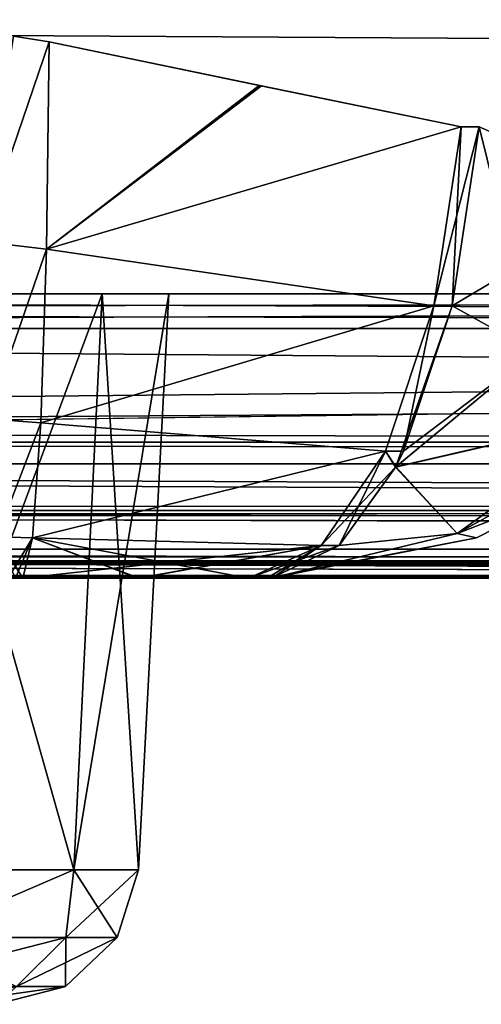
# Model space of a CAD drawing. Header units: millimetres. Extents: x -125 to 125, y -4 to 53.
# Tile 15 of 140: x -109.14 to -107.52, y -3.5 to -0.03. Entities that reach past the tile are written whole.
import ezdxf

# ---------------------------------------------------------------- set-up
doc = ezdxf.new("R2010")
doc.units = ezdxf.units.MM
doc.header["$LTSCALE"] = 65.185185
for name, color, linetype in [('1', 7, 'CONTINUOUS'), ('131', 7, 'CONTINUOUS'), ('132', 7, 'CONTINUOUS'), ('133', 7, 'CONTINUOUS'), ('134', 7, 'CONTINUOUS'), ('14', 7, 'CONTINUOUS'), ('140', 7, 'CONTINUOUS'), ('141', 7, 'CONTINUOUS'), ('142', 7, 'CONTINUOUS'), ('143', 7, 'CONTINUOUS'), ('146', 7, 'CONTINUOUS'), ('147', 7, 'CONTINUOUS'), ('18', 7, 'CONTINUOUS'), ('20', 7, 'CONTINUOUS'), ('205', 7, 'CONTINUOUS'), ('207', 7, 'CONTINUOUS'), ('209', 7, 'CONTINUOUS'), ('21', 7, 'CONTINUOUS'), ('211', 7, 'CONTINUOUS'), ('23', 7, 'CONTINUOUS'), ('26', 7, 'CONTINUOUS'), ('267', 7, 'CONTINUOUS'), ('268', 7, 'CONTINUOUS'), ('269', 7, 'CONTINUOUS'), ('270', 7, 'CONTINUOUS'), ('28', 7, 'CONTINUOUS'), ('4', 7, 'CONTINUOUS'), ('6', 7, 'CONTINUOUS'), ('80', 7, 'CONTINUOUS'), ('81', 7, 'CONTINUOUS'), ('82', 7, 'CONTINUOUS'), ('83', 7, 'CONTINUOUS'), ('89', 7, 'CONTINUOUS'), ('90', 7, 'CONTINUOUS'), ('91', 7, 'CONTINUOUS'), ('92', 7, 'CONTINUOUS'), ('95', 7, 'CONTINUOUS'), ('96', 7, 'CONTINUOUS')]:
    doc.layers.add(name, color=color, linetype=linetype)

msp = doc.modelspace()

# ---------------------------------------------------------------- linework, layer by layer
at = {"layer": '1', "color": 7, "linetype": 'Continuous'}
for points in [[(-123.8345, -2, -124.334), (-41.8745, -2, -124.334), (-122.9176, -2, -122.9176), (-123.8345, -2, -124.334)], [(-95.8279, -2, 122.6915), (-123.8345, -2, 124.334), (-122.9176, -2, 122.9176), (-95.8279, -2, 122.6915)], [(-68.5248, -2, 122.5202), (-123.8345, -2, 124.334), (-95.8279, -2, 122.6915), (-68.5248, -2, 122.5202)], [(-42.0544, -2, 123.1456), (-123.8345, -2, 124.334), (-68.5248, -2, 122.5202), (-42.0544, -2, 123.1456)], [(-42.0544, -2, 123.762), (-123.8345, -2, 124.334), (-42.0544, -2, 123.1456), (-42.0544, -2, 123.762)], [(-42.0073, -2, 124.0654), (-123.8345, -2, 124.334), (-42.0544, -2, 123.762), (-42.0073, -2, 124.0654)], [(-41.8745, -2, 124.334), (-123.8345, -2, 124.334), (-42.0073, -2, 124.0654), (-41.8745, -2, 124.334)], [(-122.9176, -2, -122.9176), (-41.8745, -2, -124.334), (-95.8564, -2, -122.6916), (-122.9176, -2, -122.9176)]]:
    msp.add_3dface(points, dxfattribs=at)
at = {"layer": '131', "color": 7, "linetype": 'Continuous'}
for points in [[(-109.1584, -2, -74.1834), (-109.1327, -2, -75.816), (-109.1327, -2, -74.184), (-109.1584, -2, -74.1834)], [(-109.1584, -2, -75.8166), (-109.1327, -2, -75.816), (-109.1584, -2, -74.1834), (-109.1584, -2, -75.8166)], [(-108.7229, -2, -74.2385), (-109.1327, -2, -74.184), (-108.7274, -2, -75.7625), (-108.7229, -2, -74.2385)], [(-109.1327, -2, -74.184), (-109.1327, -2, -75.816), (-108.7274, -2, -75.7625), (-109.1327, -2, -74.184)], [(-108.338, -2, -75.6404), (-108.7229, -2, -74.2385), (-108.7274, -2, -75.7625), (-108.338, -2, -75.6404)], [(-108.338, -2, -74.3596), (-108.7229, -2, -74.2385), (-108.338, -2, -75.6404), (-108.338, -2, -74.3596)], [(-108.2741, -2, -75.614), (-108.338, -2, -74.3596), (-108.338, -2, -75.6404), (-108.2741, -2, -75.614)], [(-108.2741, -2, -74.386), (-108.338, -2, -74.3596), (-108.2741, -2, -75.614), (-108.2741, -2, -74.386)]]:
    msp.add_3dface(points, dxfattribs=at)
at = {"layer": '132', "color": 7, "linetype": 'Continuous'}
for points in [[(-107.1995, -1.6868, -75.614), (-107.5357, -1.8587, -74.386), (-107.5357, -1.8587, -75.614), (-107.1995, -1.6868, -75.614)], [(-107.1995, -1.6868, -74.386), (-107.5357, -1.8587, -74.386), (-107.1995, -1.6868, -75.614), (-107.1995, -1.6868, -74.386)], [(-108.2741, -2, -74.386), (-108.2741, -2, -75.614), (-107.5357, -1.8587, -75.614), (-108.2741, -2, -74.386)], [(-107.5357, -1.8587, -74.386), (-108.2741, -2, -74.386), (-107.5357, -1.8587, -75.614), (-107.5357, -1.8587, -74.386)]]:
    msp.add_3dface(points, dxfattribs=at)
at = {"layer": '133', "color": 7, "linetype": 'Continuous'}
for points in [[(-107.622, -1.0424, -72.8086), (-107.5263, -0.4119, -72.5773), (-107.6859, -1.0424, -72.7822), (-107.622, -1.0424, -72.8086)], [(-107.6859, -1.0424, -72.7822), (-107.5263, -0.4119, -72.5773), (-107.5902, -0.4119, -72.5509), (-107.6859, -1.0424, -72.7822)], [(-107.8565, -1.553, -73.195), (-107.7926, -1.553, -73.2214), (-107.6859, -1.0424, -72.7822), (-107.8565, -1.553, -73.195)], [(-107.7926, -1.553, -73.2214), (-107.622, -1.0424, -72.8086), (-107.6859, -1.0424, -72.7822), (-107.7926, -1.553, -73.2214)], [(-108.0826, -1.8849, -73.7417), (-107.8207, -1.6098, -73.2892), (-107.8565, -1.553, -73.195), (-108.0826, -1.8849, -73.7417)], [(-107.8207, -1.6098, -73.2892), (-107.7926, -1.553, -73.2214), (-107.8565, -1.553, -73.195), (-107.8207, -1.6098, -73.2892)], [(-108.0187, -1.8849, -73.7681), (-107.8207, -1.6098, -73.2892), (-108.0826, -1.8849, -73.7417), (-108.0187, -1.8849, -73.7681)], [(-108.338, -2, -74.3596), (-108.0187, -1.8849, -73.7681), (-108.0826, -1.8849, -73.7417), (-108.338, -2, -74.3596)], [(-108.0187, -1.8849, -73.7681), (-108.338, -2, -74.3596), (-108.2555, -1.9994, -74.341), (-108.0187, -1.8849, -73.7681)], [(-108.338, -2, -74.3596), (-108.2741, -2, -74.386), (-108.2555, -1.9994, -74.341), (-108.338, -2, -74.3596)]]:
    msp.add_3dface(points, dxfattribs=at)
at = {"layer": '134', "color": 7, "linetype": 'Continuous'}
for points in [[(-109.0402, -0.1128, -72.1893), (-109.0487, -0.8429, -72.3722), (-108.2929, -0.2681, -72.3037), (-109.0402, -0.1128, -72.1893)], [(-109.0487, -0.8429, -72.3722), (-107.5902, -0.4119, -72.5509), (-108.2929, -0.2681, -72.3037), (-109.0487, -0.8429, -72.3722)], [(-107.6859, -1.0424, -72.7822), (-107.5902, -0.4119, -72.5509), (-109.0487, -0.8429, -72.3722), (-107.6859, -1.0424, -72.7822)], [(-109.0691, -1.4536, -72.8117), (-107.6859, -1.0424, -72.7822), (-109.0487, -0.8429, -72.3722), (-109.0691, -1.4536, -72.8117)], [(-107.8565, -1.553, -73.195), (-107.6859, -1.0424, -72.7822), (-109.0691, -1.4536, -72.8117), (-107.8565, -1.553, -73.195)], [(-109.0985, -1.8584, -73.4456), (-107.8565, -1.553, -73.195), (-109.0691, -1.4536, -72.8117), (-109.0985, -1.8584, -73.4456)], [(-108.0826, -1.8849, -73.7417), (-107.8565, -1.553, -73.195), (-109.0985, -1.8584, -73.4456), (-108.0826, -1.8849, -73.7417)], [(-109.1327, -2, -74.184), (-108.0826, -1.8849, -73.7417), (-109.0985, -1.8584, -73.4456), (-109.1327, -2, -74.184)], [(-109.1327, -2, -74.184), (-108.7229, -2, -74.2385), (-108.0826, -1.8849, -73.7417), (-109.1327, -2, -74.184)], [(-108.7229, -2, -74.2385), (-108.338, -2, -74.3596), (-108.0826, -1.8849, -73.7417), (-108.7229, -2, -74.2385)]]:
    msp.add_3dface(points, dxfattribs=at)
at = {"layer": '14', "color": 7, "linetype": 'Continuous'}
for points in [[(-123.8345, -1.5218, -124.8336), (123.8345, -1.5218, -124.8336), (123.8345, -1.7623, -124.7597), (-123.8345, -1.5218, -124.8336)], [(-123.8345, -1.5218, -124.8336), (123.8345, -1.7623, -124.7597), (-123.8345, -1.7623, -124.7597), (-123.8345, -1.5218, -124.8336)], [(123.8345, -1.7623, -124.7597), (123.8345, -1.9366, -124.5777), (-123.8345, -1.7623, -124.7597), (123.8345, -1.7623, -124.7597)], [(41.0668, -1.9508, -124.5504), (38.9332, -1.9508, -124.5504), (-123.8345, -1.7623, -124.7597), (41.0668, -1.9508, -124.5504)], [(123.8345, -1.9366, -124.5777), (41.0668, -1.9508, -124.5504), (-123.8345, -1.7623, -124.7597), (123.8345, -1.9366, -124.5777)], [(-123.8345, -1.9366, -124.5777), (-123.8345, -1.7623, -124.7597), (-41.0668, -1.9508, -124.5504), (-123.8345, -1.9366, -124.5777)], [(-38.9332, -1.9508, -124.5504), (-41.0668, -1.9508, -124.5504), (-123.8345, -1.7623, -124.7597), (-38.9332, -1.9508, -124.5504)], [(38.9332, -1.9508, -124.5504), (-38.9332, -1.9508, -124.5504), (-123.8345, -1.7623, -124.7597), (38.9332, -1.9508, -124.5504)], [(-41.8745, -2, -124.334), (-123.8345, -1.9366, -124.5777), (-41.7134, -1.9917, -124.425), (-41.8745, -2, -124.334)], [(-41.8745, -2, -124.334), (-123.8345, -2, -124.334), (-123.8345, -1.9366, -124.5777), (-41.8745, -2, -124.334)], [(-41.2741, -1.9561, -124.539), (-123.8345, -1.9366, -124.5777), (-41.0668, -1.9508, -124.5504), (-41.2741, -1.9561, -124.539)], [(-41.4902, -1.9714, -124.5008), (-123.8345, -1.9366, -124.5777), (-41.2741, -1.9561, -124.539), (-41.4902, -1.9714, -124.5008)], [(-41.7134, -1.9917, -124.425), (-123.8345, -1.9366, -124.5777), (-41.4902, -1.9714, -124.5008), (-41.7134, -1.9917, -124.425)]]:
    msp.add_3dface(points, dxfattribs=at)
at = {"layer": '140', "color": 7, "linetype": 'Continuous'}
for points in [[(-109.0487, -0.8429, -77.6278), (-109.0402, -0.1128, -77.8107), (-108.3011, -0.2664, -77.6983), (-109.0487, -0.8429, -77.6278)], [(-107.5902, -0.4119, -77.4491), (-109.0487, -0.8429, -77.6278), (-108.3011, -0.2664, -77.6983), (-107.5902, -0.4119, -77.4491)], [(-107.6859, -1.0424, -77.2178), (-109.0487, -0.8429, -77.6278), (-107.5902, -0.4119, -77.4491), (-107.6859, -1.0424, -77.2178)], [(-109.0691, -1.4536, -77.1883), (-109.0487, -0.8429, -77.6278), (-107.6859, -1.0424, -77.2178), (-109.0691, -1.4536, -77.1883)], [(-107.8565, -1.553, -76.805), (-109.0691, -1.4536, -77.1883), (-107.6859, -1.0424, -77.2178), (-107.8565, -1.553, -76.805)], [(-109.0985, -1.8584, -76.5544), (-109.0691, -1.4536, -77.1883), (-107.8565, -1.553, -76.805), (-109.0985, -1.8584, -76.5544)], [(-108.0826, -1.8849, -76.2583), (-109.0985, -1.8584, -76.5544), (-107.8565, -1.553, -76.805), (-108.0826, -1.8849, -76.2583)], [(-108.7274, -2, -75.7625), (-109.1327, -2, -75.816), (-109.0985, -1.8584, -76.5544), (-108.7274, -2, -75.7625)], [(-108.338, -2, -75.6404), (-109.0985, -1.8584, -76.5544), (-108.0826, -1.8849, -76.2583), (-108.338, -2, -75.6404)], [(-108.338, -2, -75.6404), (-108.7274, -2, -75.7625), (-109.0985, -1.8584, -76.5544), (-108.338, -2, -75.6404)]]:
    msp.add_3dface(points, dxfattribs=at)
at = {"layer": '141', "color": 7, "linetype": 'Continuous'}
for points in [[(-107.6859, -1.0424, -77.2178), (-107.5902, -0.4119, -77.4491), (-107.622, -1.0424, -77.1914), (-107.6859, -1.0424, -77.2178)], [(-107.622, -1.0424, -77.1914), (-107.5902, -0.4119, -77.4491), (-107.5263, -0.4119, -77.4227), (-107.622, -1.0424, -77.1914)], [(-107.8565, -1.553, -76.805), (-107.6859, -1.0424, -77.2178), (-107.7926, -1.553, -76.7786), (-107.8565, -1.553, -76.805)], [(-107.7926, -1.553, -76.7786), (-107.6859, -1.0424, -77.2178), (-107.622, -1.0424, -77.1914), (-107.7926, -1.553, -76.7786)], [(-108.0826, -1.8849, -76.2583), (-107.8565, -1.553, -76.805), (-108.0187, -1.8849, -76.2319), (-108.0826, -1.8849, -76.2583)], [(-108.0187, -1.8849, -76.2319), (-107.8565, -1.553, -76.805), (-107.8203, -1.609, -76.7118), (-108.0187, -1.8849, -76.2319)], [(-107.8203, -1.609, -76.7118), (-107.8565, -1.553, -76.805), (-107.7926, -1.553, -76.7786), (-107.8203, -1.609, -76.7118)], [(-108.2741, -2, -75.614), (-108.338, -2, -75.6404), (-108.0826, -1.8849, -76.2583), (-108.2741, -2, -75.614)], [(-108.2741, -2, -75.614), (-108.0826, -1.8849, -76.2583), (-108.2551, -1.9994, -75.6602), (-108.2741, -2, -75.614)], [(-108.2551, -1.9994, -75.6602), (-108.0826, -1.8849, -76.2583), (-108.0187, -1.8849, -76.2319), (-108.2551, -1.9994, -75.6602)]]:
    msp.add_3dface(points, dxfattribs=at)
at = {"layer": '142', "color": 7, "linetype": 'Continuous'}
for points in [[(-107.622, -1.0424, -77.1914), (-107.5263, -0.4119, -77.4227), (-107.3307, -1.2037, -76.9028), (-107.622, -1.0424, -77.1914)], [(-107.3307, -1.2037, -76.9028), (-107.5263, -0.4119, -77.4227), (-106.9715, -0.6552, -76.9828), (-107.3307, -1.2037, -76.9028)], [(-107.8203, -1.609, -76.7118), (-107.622, -1.0424, -77.1914), (-107.3307, -1.2037, -76.9028), (-107.8203, -1.609, -76.7118)], [(-107.8203, -1.609, -76.7118), (-107.7926, -1.553, -76.7786), (-107.622, -1.0424, -77.1914), (-107.8203, -1.609, -76.7118)], [(-107.8203, -1.609, -76.7118), (-107.3307, -1.2037, -76.9028), (-107.0222, -1.4248, -76.2485), (-107.8203, -1.609, -76.7118)], [(-107.6035, -1.8429, -76.0064), (-107.8203, -1.609, -76.7118), (-107.0222, -1.4248, -76.2485), (-107.6035, -1.8429, -76.0064)], [(-107.1995, -1.6868, -75.614), (-107.6035, -1.8429, -76.0064), (-107.0222, -1.4248, -76.2485), (-107.1995, -1.6868, -75.614)], [(-108.0187, -1.8849, -76.2319), (-107.8203, -1.609, -76.7118), (-107.6035, -1.8429, -76.0064), (-108.0187, -1.8849, -76.2319)], [(-107.1995, -1.6868, -75.614), (-107.5357, -1.8587, -75.614), (-107.6035, -1.8429, -76.0064), (-107.1995, -1.6868, -75.614)], [(-107.5357, -1.8587, -75.614), (-108.2741, -2, -75.614), (-108.2551, -1.9994, -75.6602), (-107.5357, -1.8587, -75.614)], [(-107.5357, -1.8587, -75.614), (-108.2551, -1.9994, -75.6602), (-107.6035, -1.8429, -76.0064), (-107.5357, -1.8587, -75.614)], [(-108.2551, -1.9994, -75.6602), (-108.0187, -1.8849, -76.2319), (-107.6035, -1.8429, -76.0064), (-108.2551, -1.9994, -75.6602)]]:
    msp.add_3dface(points, dxfattribs=at)
at = {"layer": '143', "color": 7, "linetype": 'Continuous'}
for points in [[(-109.0402, -0.1128, -77.8107), (-109.2803, -0.8159, -77.6393), (-109.1648, -0.0932, -77.8144), (-109.0402, -0.1128, -77.8107)], [(-109.2803, -0.8159, -77.6393), (-109.0402, -0.1128, -77.8107), (-109.0487, -0.8429, -77.6278), (-109.2803, -0.8159, -77.6393)], [(-109.2572, -1.4399, -77.202), (-109.2803, -0.8159, -77.6393), (-109.0487, -0.8429, -77.6278), (-109.2572, -1.4399, -77.202)], [(-109.2572, -1.4399, -77.202), (-109.0487, -0.8429, -77.6278), (-109.0691, -1.4536, -77.1883), (-109.2572, -1.4399, -77.202)], [(-109.2235, -1.8547, -76.5632), (-109.2572, -1.4399, -77.202), (-109.0691, -1.4536, -77.1883), (-109.2235, -1.8547, -76.5632)], [(-109.2235, -1.8547, -76.5632), (-109.0691, -1.4536, -77.1883), (-109.0985, -1.8584, -76.5544), (-109.2235, -1.8547, -76.5632)], [(-109.1327, -2, -75.816), (-109.2235, -1.8547, -76.5632), (-109.0985, -1.8584, -76.5544), (-109.1327, -2, -75.816)], [(-109.1327, -2, -75.816), (-109.1584, -2, -75.8166), (-109.2235, -1.8547, -76.5632), (-109.1327, -2, -75.816)]]:
    msp.add_3dface(points, dxfattribs=at)
at = {"layer": '146', "color": 7, "linetype": 'Continuous'}
for points in [[(-109.2803, -0.8159, -72.3607), (-109.0402, -0.1128, -72.1893), (-109.1648, -0.0932, -72.1856), (-109.2803, -0.8159, -72.3607)], [(-109.0487, -0.8429, -72.3722), (-109.0402, -0.1128, -72.1893), (-109.2803, -0.8159, -72.3607), (-109.0487, -0.8429, -72.3722)], [(-109.0487, -0.8429, -72.3722), (-109.2803, -0.8159, -72.3607), (-109.2572, -1.4399, -72.798), (-109.0487, -0.8429, -72.3722)], [(-109.0691, -1.4536, -72.8117), (-109.0487, -0.8429, -72.3722), (-109.2572, -1.4399, -72.798), (-109.0691, -1.4536, -72.8117)], [(-109.0691, -1.4536, -72.8117), (-109.2572, -1.4399, -72.798), (-109.2235, -1.8547, -73.4368), (-109.0691, -1.4536, -72.8117)], [(-109.0985, -1.8584, -73.4456), (-109.0691, -1.4536, -72.8117), (-109.2235, -1.8547, -73.4368), (-109.0985, -1.8584, -73.4456)], [(-109.1842, -2, -74.1841), (-109.0985, -1.8584, -73.4456), (-109.2235, -1.8547, -73.4368), (-109.1842, -2, -74.1841)], [(-109.1842, -2, -74.1841), (-109.1584, -2, -74.1834), (-109.0985, -1.8584, -73.4456), (-109.1842, -2, -74.1841)], [(-109.1584, -2, -74.1834), (-109.1327, -2, -74.184), (-109.0985, -1.8584, -73.4456), (-109.1584, -2, -74.1834)]]:
    msp.add_3dface(points, dxfattribs=at)
at = {"layer": '147', "color": 7, "linetype": 'Continuous'}
for points in [[(-107.5263, -0.4119, -72.5773), (-107.622, -1.0424, -72.8086), (-106.971, -0.6554, -73.0177), (-107.5263, -0.4119, -72.5773)], [(-106.971, -0.6554, -73.0177), (-107.622, -1.0424, -72.8086), (-107.3305, -1.2043, -73.0979), (-106.971, -0.6554, -73.0177)], [(-107.622, -1.0424, -72.8086), (-107.7926, -1.553, -73.2214), (-107.3305, -1.2043, -73.0979), (-107.622, -1.0424, -72.8086)], [(-107.8207, -1.6098, -73.2892), (-107.0221, -1.4251, -73.7523), (-107.3305, -1.2043, -73.0979), (-107.8207, -1.6098, -73.2892)], [(-107.7926, -1.553, -73.2214), (-107.8207, -1.6098, -73.2892), (-107.3305, -1.2043, -73.0979), (-107.7926, -1.553, -73.2214)], [(-107.8207, -1.6098, -73.2892), (-107.6037, -1.8432, -73.9945), (-107.0221, -1.4251, -73.7523), (-107.8207, -1.6098, -73.2892)], [(-107.6037, -1.8432, -73.9945), (-106.9017, -1.4547, -74.386), (-107.0221, -1.4251, -73.7523), (-107.6037, -1.8432, -73.9945)], [(-107.1995, -1.6868, -74.386), (-106.9017, -1.4547, -74.386), (-107.6037, -1.8432, -73.9945), (-107.1995, -1.6868, -74.386)], [(-107.8207, -1.6098, -73.2892), (-108.0187, -1.8849, -73.7681), (-107.6037, -1.8432, -73.9945), (-107.8207, -1.6098, -73.2892)], [(-107.5357, -1.8587, -74.386), (-107.1995, -1.6868, -74.386), (-107.6037, -1.8432, -73.9945), (-107.5357, -1.8587, -74.386)], [(-108.2741, -2, -74.386), (-107.5357, -1.8587, -74.386), (-108.2555, -1.9994, -74.341), (-108.2741, -2, -74.386)], [(-108.0187, -1.8849, -73.7681), (-108.2555, -1.9994, -74.341), (-107.6037, -1.8432, -73.9945), (-108.0187, -1.8849, -73.7681)], [(-108.2555, -1.9994, -74.341), (-107.5357, -1.8587, -74.386), (-107.6037, -1.8432, -73.9945), (-108.2555, -1.9994, -74.341)]]:
    msp.add_3dface(points, dxfattribs=at)
at = {"layer": '18', "color": 7, "linetype": 'Continuous'}
for points in [[(123.8345, -1.5218, 124.8336), (-123.8345, -1.5218, 124.8336), (-123.8345, -1.7623, 124.7597), (123.8345, -1.5218, 124.8336)], [(123.8345, -1.5218, 124.8336), (-123.8345, -1.7623, 124.7597), (123.8345, -1.7623, 124.7597), (123.8345, -1.5218, 124.8336)], [(-123.8345, -1.7623, 124.7597), (-123.8345, -1.9366, 124.5777), (123.8345, -1.7623, 124.7597), (-123.8345, -1.7623, 124.7597)], [(-123.8345, -1.9366, 124.5777), (-41.0668, -1.9508, 124.5504), (123.8345, -1.7623, 124.7597), (-123.8345, -1.9366, 124.5777)], [(-123.8345, -1.9366, 124.5777), (-123.8345, -2, 124.334), (-41.0668, -1.9508, 124.5504), (-123.8345, -1.9366, 124.5777)], [(-41.0668, -1.9508, 124.5504), (-123.8345, -2, 124.334), (-41.2731, -1.956, 124.5391), (-41.0668, -1.9508, 124.5504)], [(-41.2731, -1.956, 124.5391), (-123.8345, -2, 124.334), (-41.5021, -1.9724, 124.4978), (-41.2731, -1.956, 124.5391)], [(-41.5021, -1.9724, 124.4978), (-123.8345, -2, 124.334), (-41.7201, -1.9922, 124.422), (-41.5021, -1.9724, 124.4978)], [(-123.8345, -2, 124.334), (-41.8745, -2, 124.334), (-41.7201, -1.9922, 124.422), (-123.8345, -2, 124.334)]]:
    msp.add_3dface(points, dxfattribs=at)
at = {"layer": '20', "color": 7, "linetype": 'Continuous'}
for points in [[(17.1336, -1, 120.1095), (-120.6472, -1, 119.9336), (120.6472, -1, 119.9336), (17.1336, -1, 120.1095)], [(-17.1336, -1, -120.1095), (-120.6472, -1, -119.9336), (-120.5945, -1, -120.2479), (-17.1336, -1, -120.1095)], [(120.6472, -1, -119.9336), (-120.6472, -1, -119.9336), (-17.1336, -1, -120.1095), (120.6472, -1, -119.9336)], [(120.3783, -1, -85.6675), (-120.6472, -1, -119.9336), (120.6472, -1, -119.9336), (120.3783, -1, -85.6675)], [(-120.3783, -1, -85.6675), (-120.6472, -1, -119.9336), (120.3783, -1, -85.6675), (-120.3783, -1, -85.6675)], [(-17.1336, -1, 120.1095), (-120.6472, -1, 119.9336), (17.1336, -1, 120.1095), (-17.1336, -1, 120.1095)], [(-51.4007, -1, 120.1991), (-120.6472, -1, 119.9336), (-17.1336, -1, 120.1095), (-51.4007, -1, 120.1991)], [(-120.5945, -1, 120.2479), (-120.6472, -1, 119.9336), (-51.4007, -1, 120.1991), (-120.5945, -1, 120.2479)], [(-120.6472, -1, 119.9336), (-120.3783, -1, 85.6675), (120.6472, -1, 119.9336), (-120.6472, -1, 119.9336)], [(-120.4588, -1, 120.4588), (-120.5945, -1, 120.2479), (-85.6675, -1, 120.3783), (-120.4588, -1, 120.4588)], [(-51.4007, -1, -120.1991), (-17.1336, -1, -120.1095), (-120.5945, -1, -120.2479), (-51.4007, -1, -120.1991)], [(-85.6675, -1, 120.3783), (-120.5945, -1, 120.2479), (-51.4007, -1, 120.1991), (-85.6675, -1, 120.3783)], [(-120.4588, -1, -120.4588), (-85.6675, -1, -120.3783), (-120.5945, -1, -120.2479), (-120.4588, -1, -120.4588)], [(-85.6675, -1, -120.3783), (-51.4007, -1, -120.1991), (-120.5945, -1, -120.2479), (-85.6675, -1, -120.3783)], [(-119.9336, -1, 120.6472), (-120.4588, -1, 120.4588), (-85.6675, -1, 120.3783), (-119.9336, -1, 120.6472)], [(-120.2479, -1, -120.5945), (-85.6675, -1, -120.3783), (-120.4588, -1, -120.4588), (-120.2479, -1, -120.5945)], [(120.1991, -1, -51.4007), (-120.3783, -1, -85.6675), (120.3783, -1, -85.6675), (120.1991, -1, -51.4007)], [(-120.1991, -1, -51.4007), (-120.3783, -1, -85.6675), (120.1991, -1, -51.4007), (-120.1991, -1, -51.4007)], [(120.6472, -1, 119.9336), (-120.3783, -1, 85.6675), (120.3783, -1, 85.6675), (120.6472, -1, 119.9336)], [(-120.3783, -1, 85.6675), (-120.1991, -1, 51.4007), (120.3783, -1, 85.6675), (-120.3783, -1, 85.6675)], [(-119.9336, -1, -120.6472), (-85.6675, -1, -120.3783), (-120.2479, -1, -120.5945), (-119.9336, -1, -120.6472)], [(-120.1991, -1, 51.4007), (-120.1095, -1, 17.1336), (120.1991, -1, 51.4007), (-120.1991, -1, 51.4007)], [(120.1095, -1, -17.1336), (-120.1991, -1, -51.4007), (120.1991, -1, -51.4007), (120.1095, -1, -17.1336)], [(-120.1095, -1, -17.1336), (-120.1991, -1, -51.4007), (120.1095, -1, -17.1336), (-120.1095, -1, -17.1336)], [(120.3783, -1, 85.6675), (-120.1991, -1, 51.4007), (120.1991, -1, 51.4007), (120.3783, -1, 85.6675)], [(120.1095, -1, 17.1336), (-120.1095, -1, -17.1336), (120.1095, -1, -17.1336), (120.1095, -1, 17.1336)], [(-120.1095, -1, 17.1336), (-120.1095, -1, -17.1336), (120.1095, -1, 17.1336), (-120.1095, -1, 17.1336)], [(120.1991, -1, 51.4007), (-120.1095, -1, 17.1336), (120.1095, -1, 17.1336), (120.1991, -1, 51.4007)]]:
    msp.add_3dface(points, dxfattribs=at)
at = {"layer": '205', "color": 7, "linetype": 'Continuous'}
for points in [[(-120.0561, -1.1213, 120.7696), (-85.6675, -1, 120.3783), (-84.8372, -1.1213, 120.4942), (-120.0561, -1.1213, 120.7696)], [(-85.6675, -1, 120.3783), (-120.0561, -1.1213, 120.7696), (-119.9949, -1.0607, 120.7084), (-85.6675, -1, 120.3783)], [(-119.9336, -1, 120.6472), (-85.6675, -1, 120.3783), (-119.9949, -1.0607, 120.7084), (-119.9336, -1, 120.6472)]]:
    msp.add_3dface(points, dxfattribs=at)
at = {"layer": '207', "color": 7, "linetype": 'Continuous'}
for points in [[(-119.9336, -1, -120.6472), (-119.9949, -1.0607, -120.7084), (-86.1635, -1.1213, -120.5029), (-119.9336, -1, -120.6472)], [(-85.6675, -1, -120.3783), (-119.9336, -1, -120.6472), (-86.1635, -1.1213, -120.5029), (-85.6675, -1, -120.3783)], [(-119.9949, -1.0607, -120.7084), (-120.0561, -1.1213, -120.7696), (-86.1635, -1.1213, -120.5029), (-119.9949, -1.0607, -120.7084)]]:
    msp.add_3dface(points, dxfattribs=at)
at = {"layer": '209', "color": 7, "linetype": 'Continuous'}
for points in [[(-60.452, -1.5981, -120.9804), (-120.0561, -1.1213, -120.7696), (-120.6273, -1.4734, -121.1984), (-60.452, -1.5981, -120.9804)], [(-86.1635, -1.1213, -120.5029), (-120.0561, -1.1213, -120.7696), (-60.452, -1.5981, -120.9804), (-86.1635, -1.1213, -120.5029)], [(-120.8934, -1.5978, -121.3982), (-60.452, -1.5981, -120.9804), (-120.6273, -1.4734, -121.1984), (-120.8934, -1.5978, -121.3982)], [(-121.2886, -1.7463, -121.6948), (-60.9384, -1.898, -121.7069), (-120.8934, -1.5978, -121.3982), (-121.2886, -1.7463, -121.6948)], [(-120.8934, -1.5978, -121.3982), (-60.9384, -1.898, -121.7069), (-60.452, -1.5981, -120.9804), (-120.8934, -1.5978, -121.3982)], [(-121.8706, -1.8979, -122.1317), (-60.9384, -1.898, -121.7069), (-121.2886, -1.7463, -121.6948), (-121.8706, -1.8979, -122.1317)], [(-122.0625, -1.9323, -122.2757), (-95.8564, -2, -122.6916), (-121.8706, -1.8979, -122.1317), (-122.0625, -1.9323, -122.2757)], [(-95.8564, -2, -122.6916), (-68.7932, -2, -122.5215), (-121.8706, -1.8979, -122.1317), (-95.8564, -2, -122.6916)], [(-121.8706, -1.8979, -122.1317), (-68.7932, -2, -122.5215), (-60.9384, -1.898, -121.7069), (-121.8706, -1.8979, -122.1317)], [(-122.9176, -2, -122.9176), (-95.8564, -2, -122.6916), (-122.0625, -1.9323, -122.2757), (-122.9176, -2, -122.9176)]]:
    msp.add_3dface(points, dxfattribs=at)
at = {"layer": '21', "color": 7, "linetype": 'Continuous'}
for points in [[(-108.853, -1, -113.8274), (-109.6083, -3.0262, -114.9264), (-109.527, -1, -114.9947), (-108.853, -1, -113.8274)], [(-108.9528, -3.0262, -113.7911), (-109.6083, -3.0262, -114.9264), (-108.853, -1, -113.8274), (-108.9528, -3.0262, -113.7911)], [(-108.619, -1, -112.5), (-108.9528, -3.0262, -113.7911), (-108.853, -1, -113.8274), (-108.619, -1, -112.5)], [(-108.7252, -3.0262, -112.5), (-108.9528, -3.0262, -113.7911), (-108.619, -1, -112.5), (-108.7252, -3.0262, -112.5)]]:
    msp.add_3dface(points, dxfattribs=at)
at = {"layer": '211', "color": 7, "linetype": 'Continuous'}
for points in [[(-84.8372, -1.1213, 120.4942), (-120.8934, -1.5978, 121.3982), (-120.6273, -1.4734, 121.1984), (-84.8372, -1.1213, 120.4942)], [(-84.8372, -1.1213, 120.4942), (-60.452, -1.5981, 120.9804), (-120.8934, -1.5978, 121.3982), (-84.8372, -1.1213, 120.4942)], [(-120.0561, -1.1213, 120.7696), (-84.8372, -1.1213, 120.4942), (-120.6273, -1.4734, 121.1984), (-120.0561, -1.1213, 120.7696)], [(-120.95, -1.6216, 121.4407), (-60.9384, -1.898, 121.7069), (-121.2886, -1.7463, 121.6948), (-120.95, -1.6216, 121.4407)], [(-120.8934, -1.5978, 121.3982), (-60.9384, -1.898, 121.7069), (-120.95, -1.6216, 121.4407), (-120.8934, -1.5978, 121.3982)], [(-60.452, -1.5981, 120.9804), (-60.9384, -1.898, 121.7069), (-120.8934, -1.5978, 121.3982), (-60.452, -1.5981, 120.9804)], [(-60.9384, -1.898, 121.7069), (-121.8706, -1.8979, 122.1317), (-121.2886, -1.7463, 121.6948), (-60.9384, -1.898, 121.7069)], [(-121.8706, -1.8979, 122.1317), (-95.8279, -2, 122.6915), (-121.9179, -1.907, 122.1672), (-121.8706, -1.8979, 122.1317)], [(-60.9384, -1.898, 121.7069), (-95.8279, -2, 122.6915), (-121.8706, -1.8979, 122.1317), (-60.9384, -1.898, 121.7069)], [(-95.8279, -2, 122.6915), (-122.9176, -2, 122.9176), (-122.0625, -1.9323, 122.2757), (-95.8279, -2, 122.6915)], [(-121.9179, -1.907, 122.1672), (-95.8279, -2, 122.6915), (-122.0625, -1.9323, 122.2757), (-121.9179, -1.907, 122.1672)]]:
    msp.add_3dface(points, dxfattribs=at)
at = {"layer": '23', "color": 7, "linetype": 'Continuous'}
for points in [[(-108.9528, -3.0262, 111.2089), (-109.6083, -3.0262, 110.0736), (-108.853, -1, 111.1726), (-108.9528, -3.0262, 111.2089)], [(-108.853, -1, 111.1726), (-109.6083, -3.0262, 110.0736), (-109.527, -1, 110.0053), (-108.853, -1, 111.1726)], [(-108.7252, -3.0262, 112.5), (-108.9528, -3.0262, 111.2089), (-108.619, -1, 112.5), (-108.7252, -3.0262, 112.5)], [(-108.619, -1, 112.5), (-108.9528, -3.0262, 111.2089), (-108.853, -1, 111.1726), (-108.619, -1, 112.5)]]:
    msp.add_3dface(points, dxfattribs=at)
at = {"layer": '26', "color": 7, "linetype": 'Continuous'}
for points in [[(-109.6083, -3.0262, 114.9264), (-108.9528, -3.0262, 113.7911), (-109.527, -1, 114.9947), (-109.6083, -3.0262, 114.9264)], [(-109.527, -1, 114.9947), (-108.9528, -3.0262, 113.7911), (-108.853, -1, 113.8274), (-109.527, -1, 114.9947)], [(-108.9528, -3.0262, 113.7911), (-108.7252, -3.0262, 112.5), (-108.853, -1, 113.8274), (-108.9528, -3.0262, 113.7911)], [(-108.7252, -3.0262, 112.5), (-108.619, -1, 112.5), (-108.853, -1, 113.8274), (-108.7252, -3.0262, 112.5)]]:
    msp.add_3dface(points, dxfattribs=at)
at = {"layer": '267', "color": 7, "linetype": 'Continuous'}
for points in [[(-109.6083, -3.0262, -114.9264), (-108.9528, -3.0262, -113.7911), (-109.507, -3.265, -114.6745), (-109.6083, -3.0262, -114.9264)], [(-108.9528, -3.0262, -113.7911), (-108.9815, -3.265, -113.6432), (-109.507, -3.265, -114.6745), (-108.9528, -3.0262, -113.7911)], [(-108.7252, -3.0262, -112.5), (-108.8005, -3.265, -112.5), (-108.9815, -3.265, -113.6432), (-108.7252, -3.0262, -112.5)], [(-108.9528, -3.0262, -113.7911), (-108.7252, -3.0262, -112.5), (-108.9815, -3.265, -113.6432), (-108.9528, -3.0262, -113.7911)], [(-109.1545, -3.4374, -113.587), (-109.6541, -3.4374, -114.5677), (-108.9815, -3.265, -113.6432), (-109.1545, -3.4374, -113.587)], [(-108.9815, -3.265, -113.6432), (-109.6541, -3.4374, -114.5677), (-109.507, -3.265, -114.6745), (-108.9815, -3.265, -113.6432)], [(-108.8005, -3.265, -112.5), (-109.1545, -3.4374, -113.587), (-108.9815, -3.265, -113.6432), (-108.8005, -3.265, -112.5)], [(-108.9823, -3.4374, -112.5), (-109.1545, -3.4374, -113.587), (-108.8005, -3.265, -112.5), (-108.9823, -3.4374, -112.5)], [(-109.2245, -3.5, -112.5), (-109.422, -3.5, -113.6202), (-108.9823, -3.4374, -112.5), (-109.2245, -3.5, -112.5)], [(-108.9823, -3.4374, -112.5), (-109.422, -3.5, -113.6202), (-109.1545, -3.4374, -113.587), (-108.9823, -3.4374, -112.5)]]:
    msp.add_3dface(points, dxfattribs=at)
at = {"layer": '268', "color": 7, "linetype": 'Continuous'}
for points in [[(-108.9528, -3.0262, -111.2089), (-109.6083, -3.0262, -110.0736), (-109.507, -3.265, -110.3255), (-108.9528, -3.0262, -111.2089)], [(-108.9528, -3.0262, -111.2089), (-109.507, -3.265, -110.3255), (-108.9815, -3.265, -111.3568), (-108.9528, -3.0262, -111.2089)], [(-108.8005, -3.265, -112.5), (-108.9528, -3.0262, -111.2089), (-108.9815, -3.265, -111.3568), (-108.8005, -3.265, -112.5)], [(-108.7252, -3.0262, -112.5), (-108.9528, -3.0262, -111.2089), (-108.8005, -3.265, -112.5), (-108.7252, -3.0262, -112.5)], [(-109.507, -3.265, -110.3255), (-109.1545, -3.4374, -111.413), (-108.9815, -3.265, -111.3568), (-109.507, -3.265, -110.3255)], [(-109.1545, -3.4374, -111.413), (-108.9823, -3.4374, -112.5), (-108.9815, -3.265, -111.3568), (-109.1545, -3.4374, -111.413)], [(-108.9823, -3.4374, -112.5), (-108.8005, -3.265, -112.5), (-108.9815, -3.265, -111.3568), (-108.9823, -3.4374, -112.5)], [(-109.2245, -3.5, -112.5), (-108.9823, -3.4374, -112.5), (-109.1545, -3.4374, -111.413), (-109.2245, -3.5, -112.5)]]:
    msp.add_3dface(points, dxfattribs=at)
at = {"layer": '269', "color": 7, "linetype": 'Continuous'}
for points in [[(-108.9528, -3.0262, 113.7911), (-109.6083, -3.0262, 114.9264), (-109.507, -3.265, 114.6745), (-108.9528, -3.0262, 113.7911)], [(-108.9528, -3.0262, 113.7911), (-109.507, -3.265, 114.6745), (-108.9815, -3.265, 113.6432), (-108.9528, -3.0262, 113.7911)], [(-108.9528, -3.0262, 113.7911), (-108.9815, -3.265, 113.6432), (-108.8005, -3.265, 112.5), (-108.9528, -3.0262, 113.7911)], [(-108.7252, -3.0262, 112.5), (-108.9528, -3.0262, 113.7911), (-108.8005, -3.265, 112.5), (-108.7252, -3.0262, 112.5)], [(-109.507, -3.265, 114.6745), (-109.1545, -3.4374, 113.587), (-108.9815, -3.265, 113.6432), (-109.507, -3.265, 114.6745)], [(-109.1545, -3.4374, 113.587), (-108.9823, -3.4374, 112.5), (-108.9815, -3.265, 113.6432), (-109.1545, -3.4374, 113.587)], [(-108.9815, -3.265, 113.6432), (-108.9823, -3.4374, 112.5), (-108.8005, -3.265, 112.5), (-108.9815, -3.265, 113.6432)], [(-109.1545, -3.4374, 113.587), (-109.2245, -3.5, 112.5), (-108.9823, -3.4374, 112.5), (-109.1545, -3.4374, 113.587)]]:
    msp.add_3dface(points, dxfattribs=at)
at = {"layer": '270', "color": 7, "linetype": 'Continuous'}
for points in [[(-109.6083, -3.0262, 110.0736), (-108.9528, -3.0262, 111.2089), (-109.507, -3.265, 110.3255), (-109.6083, -3.0262, 110.0736)], [(-108.9528, -3.0262, 111.2089), (-108.9815, -3.265, 111.3568), (-109.507, -3.265, 110.3255), (-108.9528, -3.0262, 111.2089)], [(-108.9528, -3.0262, 111.2089), (-108.7252, -3.0262, 112.5), (-108.9815, -3.265, 111.3568), (-108.9528, -3.0262, 111.2089)], [(-108.7252, -3.0262, 112.5), (-108.8005, -3.265, 112.5), (-108.9815, -3.265, 111.3568), (-108.7252, -3.0262, 112.5)], [(-109.1545, -3.4374, 111.413), (-109.6541, -3.4374, 110.4323), (-108.9815, -3.265, 111.3568), (-109.1545, -3.4374, 111.413)], [(-108.9815, -3.265, 111.3568), (-109.6541, -3.4374, 110.4323), (-109.507, -3.265, 110.3255), (-108.9815, -3.265, 111.3568)], [(-108.8005, -3.265, 112.5), (-108.9823, -3.4374, 112.5), (-109.1545, -3.4374, 111.413), (-108.8005, -3.265, 112.5)], [(-108.8005, -3.265, 112.5), (-109.1545, -3.4374, 111.413), (-108.9815, -3.265, 111.3568), (-108.8005, -3.265, 112.5)], [(-108.9823, -3.4374, 112.5), (-109.422, -3.5, 111.3798), (-109.1545, -3.4374, 111.413), (-108.9823, -3.4374, 112.5)], [(-109.2245, -3.5, 112.5), (-109.422, -3.5, 111.3798), (-108.9823, -3.4374, 112.5), (-109.2245, -3.5, 112.5)]]:
    msp.add_3dface(points, dxfattribs=at)
at = {"layer": '28', "color": 7, "linetype": 'Continuous'}
for points in [[(-109.6083, -3.0262, -110.0736), (-108.9528, -3.0262, -111.2089), (-109.527, -1, -110.0053), (-109.6083, -3.0262, -110.0736)], [(-109.527, -1, -110.0053), (-108.9528, -3.0262, -111.2089), (-108.853, -1, -111.1726), (-109.527, -1, -110.0053)], [(-108.9528, -3.0262, -111.2089), (-108.7252, -3.0262, -112.5), (-108.853, -1, -111.1726), (-108.9528, -3.0262, -111.2089)], [(-108.7252, -3.0262, -112.5), (-108.619, -1, -112.5), (-108.853, -1, -111.1726), (-108.7252, -3.0262, -112.5)]]:
    msp.add_3dface(points, dxfattribs=at)
at = {"layer": '4', "color": 7, "linetype": 'Continuous'}
for points in [[(123.901, 0, 124.9), (-123.901, 0, 124.9), (123.8345, -1.5218, 124.8336), (123.901, 0, 124.9)], [(123.8345, -1.5218, 124.8336), (-123.901, 0, 124.9), (-123.8345, -1.5218, 124.8336), (123.8345, -1.5218, 124.8336)]]:
    msp.add_3dface(points, dxfattribs=at)
at = {"layer": '6', "color": 7, "linetype": 'Continuous'}
for points in [[(-123.901, 0, -124.9), (123.901, 0, -124.9), (-123.8345, -1.5218, -124.8336), (-123.901, 0, -124.9)], [(-123.8345, -1.5218, -124.8336), (123.901, 0, -124.9), (123.8345, -1.5218, -124.8336), (-123.8345, -1.5218, -124.8336)]]:
    msp.add_3dface(points, dxfattribs=at)
at = {"layer": '80', "color": 7, "linetype": 'Continuous'}
for points in [[(-109.1584, -2, 74.1834), (-109.1327, -2, 74.184), (-109.1584, -2, 75.8166), (-109.1584, -2, 74.1834)], [(-109.1327, -2, 74.184), (-109.1327, -2, 75.816), (-109.1584, -2, 75.8166), (-109.1327, -2, 74.184)], [(-108.7274, -2, 75.7625), (-109.1327, -2, 75.816), (-108.7229, -2, 74.2385), (-108.7274, -2, 75.7625)], [(-108.7229, -2, 74.2385), (-109.1327, -2, 75.816), (-109.1327, -2, 74.184), (-108.7229, -2, 74.2385)], [(-108.338, -2, 74.3596), (-108.7274, -2, 75.7625), (-108.7229, -2, 74.2385), (-108.338, -2, 74.3596)], [(-108.338, -2, 75.6404), (-108.7274, -2, 75.7625), (-108.338, -2, 74.3596), (-108.338, -2, 75.6404)], [(-108.2741, -2, 75.614), (-108.338, -2, 75.6404), (-108.2741, -2, 74.386), (-108.2741, -2, 75.614)], [(-108.2741, -2, 74.386), (-108.338, -2, 75.6404), (-108.338, -2, 74.3596), (-108.2741, -2, 74.386)]]:
    msp.add_3dface(points, dxfattribs=at)
at = {"layer": '81', "color": 7, "linetype": 'Continuous'}
for points in [[(-107.1995, -1.6868, 75.614), (-107.5357, -1.8587, 75.614), (-107.1995, -1.6868, 74.386), (-107.1995, -1.6868, 75.614)], [(-107.1995, -1.6868, 74.386), (-107.5357, -1.8587, 75.614), (-107.5357, -1.8587, 74.386), (-107.1995, -1.6868, 74.386)], [(-107.5357, -1.8587, 75.614), (-108.2741, -2, 75.614), (-107.5357, -1.8587, 74.386), (-107.5357, -1.8587, 75.614)], [(-108.2741, -2, 75.614), (-108.2741, -2, 74.386), (-107.5357, -1.8587, 74.386), (-108.2741, -2, 75.614)]]:
    msp.add_3dface(points, dxfattribs=at)
at = {"layer": '82', "color": 7, "linetype": 'Continuous'}
for points in [[(-107.6859, -1.0424, 72.7822), (-107.5902, -0.4119, 72.5509), (-107.622, -1.0424, 72.8086), (-107.6859, -1.0424, 72.7822)], [(-107.5902, -0.4119, 72.5509), (-107.5263, -0.4119, 72.5773), (-107.622, -1.0424, 72.8086), (-107.5902, -0.4119, 72.5509)], [(-107.8565, -1.553, 73.195), (-107.6859, -1.0424, 72.7822), (-107.7926, -1.553, 73.2214), (-107.8565, -1.553, 73.195)], [(-107.7926, -1.553, 73.2214), (-107.6859, -1.0424, 72.7822), (-107.622, -1.0424, 72.8086), (-107.7926, -1.553, 73.2214)], [(-108.0826, -1.8849, 73.7417), (-107.8565, -1.553, 73.195), (-108.0187, -1.8849, 73.7681), (-108.0826, -1.8849, 73.7417)], [(-108.0187, -1.8849, 73.7681), (-107.8565, -1.553, 73.195), (-107.8203, -1.609, 73.2882), (-108.0187, -1.8849, 73.7681)], [(-107.8203, -1.609, 73.2882), (-107.8565, -1.553, 73.195), (-107.7926, -1.553, 73.2214), (-107.8203, -1.609, 73.2882)], [(-108.2741, -2, 74.386), (-108.338, -2, 74.3596), (-108.0826, -1.8849, 73.7417), (-108.2741, -2, 74.386)], [(-108.2741, -2, 74.386), (-108.0826, -1.8849, 73.7417), (-108.2551, -1.9994, 74.3398), (-108.2741, -2, 74.386)], [(-108.2551, -1.9994, 74.3398), (-108.0826, -1.8849, 73.7417), (-108.0187, -1.8849, 73.7681), (-108.2551, -1.9994, 74.3398)]]:
    msp.add_3dface(points, dxfattribs=at)
at = {"layer": '83', "color": 7, "linetype": 'Continuous'}
for points in [[(-109.0402, -0.1128, 72.1893), (-108.2929, -0.2681, 72.3037), (-109.0487, -0.8429, 72.3722), (-109.0402, -0.1128, 72.1893)], [(-108.2929, -0.2681, 72.3037), (-107.5902, -0.4119, 72.5509), (-109.0487, -0.8429, 72.3722), (-108.2929, -0.2681, 72.3037)], [(-107.5902, -0.4119, 72.5509), (-107.6859, -1.0424, 72.7822), (-109.0487, -0.8429, 72.3722), (-107.5902, -0.4119, 72.5509)], [(-109.0487, -0.8429, 72.3722), (-107.6859, -1.0424, 72.7822), (-109.0691, -1.4536, 72.8117), (-109.0487, -0.8429, 72.3722)], [(-107.6859, -1.0424, 72.7822), (-107.8565, -1.553, 73.195), (-109.0691, -1.4536, 72.8117), (-107.6859, -1.0424, 72.7822)], [(-109.0691, -1.4536, 72.8117), (-107.8565, -1.553, 73.195), (-109.0985, -1.8584, 73.4456), (-109.0691, -1.4536, 72.8117)], [(-107.8565, -1.553, 73.195), (-108.0826, -1.8849, 73.7417), (-109.0985, -1.8584, 73.4456), (-107.8565, -1.553, 73.195)], [(-108.7229, -2, 74.2385), (-109.1327, -2, 74.184), (-109.0985, -1.8584, 73.4456), (-108.7229, -2, 74.2385)], [(-108.0826, -1.8849, 73.7417), (-108.338, -2, 74.3596), (-109.0985, -1.8584, 73.4456), (-108.0826, -1.8849, 73.7417)], [(-108.338, -2, 74.3596), (-108.7229, -2, 74.2385), (-109.0985, -1.8584, 73.4456), (-108.338, -2, 74.3596)]]:
    msp.add_3dface(points, dxfattribs=at)
at = {"layer": '89', "color": 7, "linetype": 'Continuous'}
for points in [[(-108.3011, -0.2664, 77.6983), (-109.0402, -0.1128, 77.8107), (-109.0487, -0.8429, 77.6278), (-108.3011, -0.2664, 77.6983)], [(-107.5902, -0.4119, 77.4491), (-108.3011, -0.2664, 77.6983), (-109.0487, -0.8429, 77.6278), (-107.5902, -0.4119, 77.4491)], [(-107.6859, -1.0424, 77.2178), (-107.5902, -0.4119, 77.4491), (-109.0487, -0.8429, 77.6278), (-107.6859, -1.0424, 77.2178)], [(-109.0691, -1.4536, 77.1883), (-107.6859, -1.0424, 77.2178), (-109.0487, -0.8429, 77.6278), (-109.0691, -1.4536, 77.1883)], [(-107.8565, -1.553, 76.805), (-107.6859, -1.0424, 77.2178), (-109.0691, -1.4536, 77.1883), (-107.8565, -1.553, 76.805)], [(-109.0985, -1.8584, 76.5544), (-107.8565, -1.553, 76.805), (-109.0691, -1.4536, 77.1883), (-109.0985, -1.8584, 76.5544)], [(-108.0826, -1.8849, 76.2583), (-107.8565, -1.553, 76.805), (-109.0985, -1.8584, 76.5544), (-108.0826, -1.8849, 76.2583)], [(-109.1327, -2, 75.816), (-108.0826, -1.8849, 76.2583), (-109.0985, -1.8584, 76.5544), (-109.1327, -2, 75.816)], [(-109.1327, -2, 75.816), (-108.7274, -2, 75.7625), (-108.0826, -1.8849, 76.2583), (-109.1327, -2, 75.816)], [(-108.7274, -2, 75.7625), (-108.338, -2, 75.6404), (-108.0826, -1.8849, 76.2583), (-108.7274, -2, 75.7625)]]:
    msp.add_3dface(points, dxfattribs=at)
at = {"layer": '90', "color": 7, "linetype": 'Continuous'}
for points in [[(-107.5902, -0.4119, 77.4491), (-107.6859, -1.0424, 77.2178), (-107.5263, -0.4119, 77.4227), (-107.5902, -0.4119, 77.4491)], [(-107.5263, -0.4119, 77.4227), (-107.6859, -1.0424, 77.2178), (-107.622, -1.0424, 77.1914), (-107.5263, -0.4119, 77.4227)], [(-107.6859, -1.0424, 77.2178), (-107.8565, -1.553, 76.805), (-107.7926, -1.553, 76.7786), (-107.6859, -1.0424, 77.2178)], [(-107.622, -1.0424, 77.1914), (-107.6859, -1.0424, 77.2178), (-107.7926, -1.553, 76.7786), (-107.622, -1.0424, 77.1914)], [(-107.8565, -1.553, 76.805), (-108.0826, -1.8849, 76.2583), (-107.8207, -1.6098, 76.7108), (-107.8565, -1.553, 76.805)], [(-107.7926, -1.553, 76.7786), (-107.8565, -1.553, 76.805), (-107.8207, -1.6098, 76.7108), (-107.7926, -1.553, 76.7786)], [(-107.8207, -1.6098, 76.7108), (-108.0826, -1.8849, 76.2583), (-108.0187, -1.8849, 76.2319), (-107.8207, -1.6098, 76.7108)], [(-108.0187, -1.8849, 76.2319), (-108.338, -2, 75.6404), (-108.2555, -1.9994, 75.659), (-108.0187, -1.8849, 76.2319)], [(-108.0826, -1.8849, 76.2583), (-108.338, -2, 75.6404), (-108.0187, -1.8849, 76.2319), (-108.0826, -1.8849, 76.2583)], [(-108.338, -2, 75.6404), (-108.2741, -2, 75.614), (-108.2555, -1.9994, 75.659), (-108.338, -2, 75.6404)]]:
    msp.add_3dface(points, dxfattribs=at)
at = {"layer": '91', "color": 7, "linetype": 'Continuous'}
for points in [[(-107.5263, -0.4119, 77.4227), (-107.622, -1.0424, 77.1914), (-106.971, -0.6554, 76.9823), (-107.5263, -0.4119, 77.4227)], [(-106.971, -0.6554, 76.9823), (-107.622, -1.0424, 77.1914), (-107.3305, -1.2043, 76.9021), (-106.971, -0.6554, 76.9823)], [(-107.622, -1.0424, 77.1914), (-107.7926, -1.553, 76.7786), (-107.3305, -1.2043, 76.9021), (-107.622, -1.0424, 77.1914)], [(-107.7926, -1.553, 76.7786), (-107.8207, -1.6098, 76.7108), (-107.3305, -1.2043, 76.9021), (-107.7926, -1.553, 76.7786)], [(-107.3305, -1.2043, 76.9021), (-107.8207, -1.6098, 76.7108), (-107.0221, -1.4251, 76.2477), (-107.3305, -1.2043, 76.9021)], [(-107.0221, -1.4251, 76.2477), (-107.8207, -1.6098, 76.7108), (-107.6037, -1.8432, 76.0055), (-107.0221, -1.4251, 76.2477)], [(-106.9017, -1.4547, 75.614), (-107.0221, -1.4251, 76.2477), (-107.6037, -1.8432, 76.0055), (-106.9017, -1.4547, 75.614)], [(-107.1995, -1.6868, 75.614), (-106.9017, -1.4547, 75.614), (-107.6037, -1.8432, 76.0055), (-107.1995, -1.6868, 75.614)], [(-107.8207, -1.6098, 76.7108), (-108.0187, -1.8849, 76.2319), (-107.6037, -1.8432, 76.0055), (-107.8207, -1.6098, 76.7108)], [(-107.5357, -1.8587, 75.614), (-107.1995, -1.6868, 75.614), (-107.6037, -1.8432, 76.0055), (-107.5357, -1.8587, 75.614)], [(-108.2741, -2, 75.614), (-107.5357, -1.8587, 75.614), (-108.2555, -1.9994, 75.659), (-108.2741, -2, 75.614)], [(-108.0187, -1.8849, 76.2319), (-108.2555, -1.9994, 75.659), (-107.6037, -1.8432, 76.0055), (-108.0187, -1.8849, 76.2319)], [(-108.2555, -1.9994, 75.659), (-107.5357, -1.8587, 75.614), (-107.6037, -1.8432, 76.0055), (-108.2555, -1.9994, 75.659)]]:
    msp.add_3dface(points, dxfattribs=at)
at = {"layer": '92', "color": 7, "linetype": 'Continuous'}
for points in [[(-109.2803, -0.8159, 77.6393), (-109.0402, -0.1128, 77.8107), (-109.1648, -0.0932, 77.8144), (-109.2803, -0.8159, 77.6393)], [(-109.0402, -0.1128, 77.8107), (-109.2803, -0.8159, 77.6393), (-109.0487, -0.8429, 77.6278), (-109.0402, -0.1128, 77.8107)], [(-109.2803, -0.8159, 77.6393), (-109.2572, -1.4399, 77.202), (-109.0487, -0.8429, 77.6278), (-109.2803, -0.8159, 77.6393)], [(-109.2572, -1.4399, 77.202), (-109.0691, -1.4536, 77.1883), (-109.0487, -0.8429, 77.6278), (-109.2572, -1.4399, 77.202)], [(-109.2572, -1.4399, 77.202), (-109.2235, -1.8547, 76.5632), (-109.0691, -1.4536, 77.1883), (-109.2572, -1.4399, 77.202)], [(-109.2235, -1.8547, 76.5632), (-109.0985, -1.8584, 76.5544), (-109.0691, -1.4536, 77.1883), (-109.2235, -1.8547, 76.5632)], [(-109.2235, -1.8547, 76.5632), (-109.1842, -2, 75.8159), (-109.0985, -1.8584, 76.5544), (-109.2235, -1.8547, 76.5632)], [(-109.1842, -2, 75.8159), (-109.1584, -2, 75.8166), (-109.0985, -1.8584, 76.5544), (-109.1842, -2, 75.8159)], [(-109.1584, -2, 75.8166), (-109.1327, -2, 75.816), (-109.0985, -1.8584, 76.5544), (-109.1584, -2, 75.8166)]]:
    msp.add_3dface(points, dxfattribs=at)
at = {"layer": '95', "color": 7, "linetype": 'Continuous'}
for points in [[(-109.0402, -0.1128, 72.1893), (-109.2803, -0.8159, 72.3607), (-109.1648, -0.0932, 72.1856), (-109.0402, -0.1128, 72.1893)], [(-109.0402, -0.1128, 72.1893), (-109.0487, -0.8429, 72.3722), (-109.2803, -0.8159, 72.3607), (-109.0402, -0.1128, 72.1893)], [(-109.0487, -0.8429, 72.3722), (-109.2572, -1.4399, 72.798), (-109.2803, -0.8159, 72.3607), (-109.0487, -0.8429, 72.3722)], [(-109.0487, -0.8429, 72.3722), (-109.0691, -1.4536, 72.8117), (-109.2572, -1.4399, 72.798), (-109.0487, -0.8429, 72.3722)], [(-109.0691, -1.4536, 72.8117), (-109.2235, -1.8547, 73.4368), (-109.2572, -1.4399, 72.798), (-109.0691, -1.4536, 72.8117)], [(-109.0691, -1.4536, 72.8117), (-109.0985, -1.8584, 73.4456), (-109.2235, -1.8547, 73.4368), (-109.0691, -1.4536, 72.8117)], [(-109.0985, -1.8584, 73.4456), (-109.1327, -2, 74.184), (-109.2235, -1.8547, 73.4368), (-109.0985, -1.8584, 73.4456)], [(-109.1327, -2, 74.184), (-109.1584, -2, 74.1834), (-109.2235, -1.8547, 73.4368), (-109.1327, -2, 74.184)]]:
    msp.add_3dface(points, dxfattribs=at)
at = {"layer": '96', "color": 7, "linetype": 'Continuous'}
for points in [[(-107.622, -1.0424, 72.8086), (-107.5263, -0.4119, 72.5773), (-107.3307, -1.2037, 73.0972), (-107.622, -1.0424, 72.8086)], [(-107.5263, -0.4119, 72.5773), (-106.9715, -0.6552, 73.0172), (-107.3307, -1.2037, 73.0972), (-107.5263, -0.4119, 72.5773)], [(-107.8203, -1.609, 73.2882), (-107.622, -1.0424, 72.8086), (-107.3307, -1.2037, 73.0972), (-107.8203, -1.609, 73.2882)], [(-107.8203, -1.609, 73.2882), (-107.7926, -1.553, 73.2214), (-107.622, -1.0424, 72.8086), (-107.8203, -1.609, 73.2882)], [(-107.0222, -1.4248, 73.7515), (-107.8203, -1.609, 73.2882), (-107.3307, -1.2037, 73.0972), (-107.0222, -1.4248, 73.7515)], [(-107.8203, -1.609, 73.2882), (-107.0222, -1.4248, 73.7515), (-107.6035, -1.8429, 73.9936), (-107.8203, -1.609, 73.2882)], [(-107.0222, -1.4248, 73.7515), (-107.1995, -1.6868, 74.386), (-107.6035, -1.8429, 73.9936), (-107.0222, -1.4248, 73.7515)], [(-108.0187, -1.8849, 73.7681), (-107.8203, -1.609, 73.2882), (-107.6035, -1.8429, 73.9936), (-108.0187, -1.8849, 73.7681)], [(-107.1995, -1.6868, 74.386), (-107.5357, -1.8587, 74.386), (-107.6035, -1.8429, 73.9936), (-107.1995, -1.6868, 74.386)], [(-107.5357, -1.8587, 74.386), (-108.2741, -2, 74.386), (-108.2551, -1.9994, 74.3398), (-107.5357, -1.8587, 74.386)], [(-108.2551, -1.9994, 74.3398), (-108.0187, -1.8849, 73.7681), (-107.6035, -1.8429, 73.9936), (-108.2551, -1.9994, 74.3398)], [(-107.5357, -1.8587, 74.386), (-108.2551, -1.9994, 74.3398), (-107.6035, -1.8429, 73.9936), (-107.5357, -1.8587, 74.386)]]:
    msp.add_3dface(points, dxfattribs=at)

doc.saveas('drawing.dxf')
